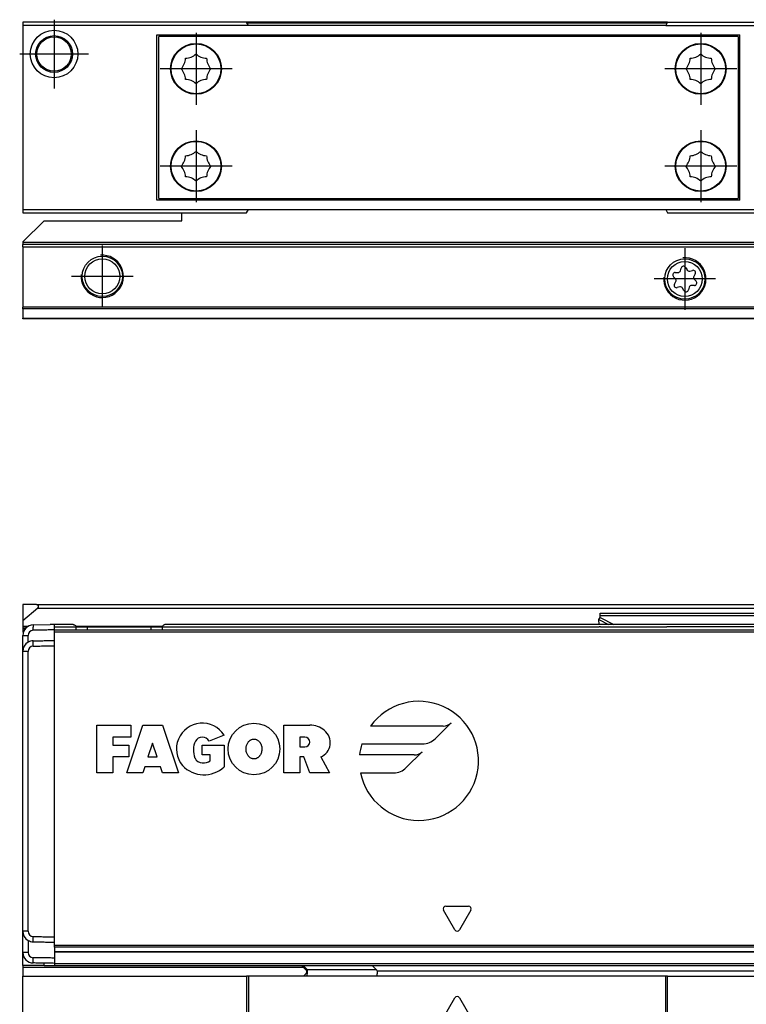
# Model space of a CAD drawing. Header units: millimetres. Extents: x -746 to 556, y -92 to 517.
# Tile 29 of 37: x 229 to 298, y 84 to 177. Entities that reach past the tile are written whole.
import ezdxf

# ---------------------------------------------------------------- set-up
doc = ezdxf.new("R2010")
doc.units = ezdxf.units.MM
doc.linetypes.add('DOT_CENTER', pattern=[14, 12, -1, 0, -1])
doc.layers.add('1', color=7, linetype='Continuous')

# ---------------------------------------------------------------- blocks, each defined once
blk = doc.blocks.new('REGLA_SV2-170-T__11', base_point=(232.75, 158.848))
at = {"color": 7, "linetype": 'Continuous'}
for p, q in [((250.877, 176.848), (232.75, 176.848)), ((290.623, 176.848), (250.877, 176.848)), ((290.623, 176.848), (322.75, 176.848)), ((232.75, 158.848), (238.478, 158.848)), ((238.478, 158.848), (244.75, 158.848)), ((244.75, 158.848), (247.022, 158.848)), ((247.022, 158.848), (250.877, 158.848)), ((290.623, 158.848), (294.478, 158.848)), ((294.478, 158.848), (303.022, 158.848))]:
    blk.add_line(p, q, dxfattribs=at)
at = {"color": 3, "linetype": 'Continuous'}
blk.add_line((290.565, 176.748), (250.935, 176.748), dxfattribs=at)
blk = doc.blocks.new('SOPORTE_SV2-T__12', base_point=(229.75, 148.848))
at = {"color": 7, "linetype": 'Continuous'}
for p, q in [((244.75, 160.202), (297.275, 160.198)), ((244.75, 158.097), (244.75, 158.848)), ((244.75, 158.848), (247.022, 158.848)), ((247.022, 158.848), (250.877, 158.848)), ((290.623, 158.848), (294.478, 158.848)), ((294.478, 158.848), (303.022, 158.848)), ((231.75, 158.097), (229.75, 156.097)), ((231.75, 158.097), (244.75, 158.097)), ((229.75, 156.097), (229.75, 156.048)), ((229.75, 156.048), (229.75, 155.848)), ((229.75, 155.648), (229.75, 155.848)), ((504.75, 155.848), (229.75, 155.848)), ((229.75, 155.648), (229.75, 149.93)), ((291.831, 153.379), (291.904, 153.632)), ((292.328, 153.684), (292.457, 153.462)), ((291.364, 152.625), (291.181, 152.815)), ((291.346, 153.208), (291.61, 153.211)), ((292.713, 153.352), (292.974, 153.415)), ((293.231, 153.074), (293.102, 152.845)), ((293.136, 152.57), (293.319, 152.38)), ((291.269, 152.121), (291.398, 152.35)), ((291.783, 151.844), (291.527, 151.781)), ((292.173, 151.51), (292.039, 151.736)), ((292.669, 151.816), (292.596, 151.563)), ((293.154, 151.986), (292.89, 151.984)), ((229.75, 149.789), (229.75, 149.93)), ((229.75, 149.789), (229.75, 148.906)), ((229.75, 148.848), (229.75, 148.906)), ((504.75, 148.848), (229.75, 148.848))]:
    blk.add_line(p, q, dxfattribs=at)
at = {"color": 3, "linetype": 'Continuous'}
for p, q in [((504.75, 156.048), (229.75, 156.048)), ((229.75, 155.648), (504.75, 155.648)), ((504.75, 149.93), (229.75, 149.93)), ((504.75, 149.789), (229.75, 149.789)), ((229.75, 148.906), (504.75, 148.906))]:
    blk.add_line(p, q, dxfattribs=at)
at = {"color": 7, "linetype": 'Continuous'}
for centre, radius in [((237.25, 152.848), 1.9), ((237.25, 152.848), 1.65), ((292.25, 152.598), 1.9), ((292.25, 152.598), 1.65)]:
    blk.add_circle(centre, radius, dxfattribs=at)
for centre, start, end in [((292.127, 153.567), 30.15195, 163.87162), ((291.349, 152.976), 90.56562, 223.87162), ((291.196, 152.464), 330.56562, 43.87162), ((291.607, 153.444), 270.56562, 343.87162), ((292.658, 153.578), 210.15195, 283.45795), ((293.028, 153.189), 330.56562, 103.45795), ((293.304, 152.731), 150.56562, 223.87162), ((291.472, 152.006), 150.56562, 283.87162), ((291.839, 151.618), 30.56562, 103.87162), ((292.893, 151.751), 90.56562, 163.87062), ((293.151, 152.219), 270.56562, 43.87162), ((292.373, 151.628), 210.56562, 343.87062)]:
    blk.add_arc(centre, 0.233, start, end, dxfattribs=at)
at = {"layer": '1', "color": 2, "linetype": 'DOT_CENTER'}
for p, q in [((237.25, 155.748), (237.25, 149.948)), ((292.25, 155.498), (292.25, 149.698)), ((240.15, 152.848), (234.35, 152.848)), ((295.15, 152.598), (289.35, 152.598))]:
    blk.add_line(p, q, dxfattribs=at)
at = {"layer": '1', "color": 30, "linetype": 'Continuous'}
for centre in [(237.25, 152.848), (292.25, 152.598)]:
    blk.add_arc(centre, 2, 175, 95, dxfattribs=at)
blk = doc.blocks.new('CABEZA_ROSCADA_REGLA_SV2-T__13', base_point=(229.75, 158.848))
at = {"color": 7, "linetype": 'Continuous'}
for p, q in [((229.75, 176.848), (229.75, 176.548)), ((232.75, 176.848), (229.75, 176.848)), ((250.877, 176.848), (232.75, 176.848)), ((251.05, 176.548), (250.877, 176.848)), ((290.623, 176.848), (290.45, 176.548)), ((290.623, 176.848), (322.75, 176.848)), ((322.75, 176.548), (322.75, 176.848)), ((229.75, 176.548), (229.75, 159.148)), ((251.05, 176.548), (229.75, 176.548)), ((290.45, 176.548), (251.05, 176.548)), ((290.45, 176.548), (322.75, 176.548)), ((322.75, 159.148), (322.75, 176.548)), ((242.4, 160.048), (242.4, 175.648)), ((242.4, 175.648), (297.45, 175.648)), ((242.575, 160.198), (242.575, 175.498)), ((297.275, 175.498), (242.575, 175.498)), ((297.275, 175.498), (297.275, 160.198)), ((297.45, 160.048), (297.45, 175.648)), ((306.05, 169.614), (305.3, 169.181)), ((306.8, 169.181), (306.05, 169.614)), ((305.3, 169.181), (305.3, 168.314)), ((306.8, 168.314), (306.8, 169.181)), ((305.3, 168.314), (306.05, 167.881)), ((306.05, 167.881), (306.8, 168.314)), ((297.45, 160.048), (242.4, 160.048)), ((242.575, 160.198), (244.75, 160.202)), ((244.75, 160.202), (297.275, 160.198)), ((229.75, 159.148), (251.05, 159.148)), ((229.75, 159.148), (229.75, 158.848)), ((250.877, 158.848), (251.05, 159.148)), ((251.05, 159.148), (290.45, 159.148)), ((290.45, 159.148), (290.623, 158.848)), ((290.45, 159.148), (322.75, 159.148)), ((322.75, 158.848), (322.75, 159.148)), ((229.75, 158.848), (232.75, 158.848)), ((232.75, 158.848), (238.478, 158.848)), ((238.478, 158.848), (244.75, 158.848)), ((244.75, 158.848), (247.022, 158.848)), ((247.022, 158.848), (250.877, 158.848)), ((290.623, 158.848), (294.478, 158.848)), ((294.478, 158.848), (303.022, 158.848)), ((303.022, 158.848), (322.75, 158.848))]:
    blk.add_line(p, q, dxfattribs=at)
for centre, radius in [((232.697, 173.848), 2.244), ((232.697, 173.848), 1.738), ((232.697, 173.848), 1.625), ((246.1, 172.448), 2.4), ((246.1, 172.448), 2.35), ((293.75, 172.448), 2.4), ((293.75, 172.448), 2.35), ((306.05, 168.748), 1.6), ((306.05, 168.748), 1.425), ((306.05, 168.748), 1.25), ((246.1, 163.248), 2.4), ((246.1, 163.248), 2.35), ((293.75, 163.248), 2.4), ((293.75, 163.248), 2.35), ((306.697, 161.848), 2.201), ((306.697, 161.848), 1.696), ((306.697, 161.848), 1.6)]:
    blk.add_circle(centre, radius, dxfattribs=at)
for centre, start, end in [((243.604, 173.481), 316.43231, 358.56769), ((245.066, 174.943), 271.43231, 313.56769), ((247.134, 174.943), 226.43231, 268.56769), ((248.596, 173.481), 181.43231, 223.56769), ((291.254, 173.481), 316.43231, 358.56769), ((292.716, 174.943), 271.43231, 313.56769), ((294.784, 174.943), 226.43231, 268.56769), ((296.246, 173.481), 181.43231, 223.56769), ((243.604, 171.414), 1.43231, 43.56769), ((248.596, 171.414), 136.43231, 178.56769), ((291.254, 171.414), 1.43231, 43.56769), ((296.246, 171.414), 136.43231, 178.56769), ((245.066, 169.952), 46.43231, 88.56769), ((247.134, 169.952), 91.43231, 133.56769), ((292.716, 169.952), 46.43231, 88.56769), ((294.784, 169.952), 91.43231, 133.56769), ((245.066, 165.743), 271.43231, 313.56769), ((247.134, 165.743), 226.43231, 268.56769), ((292.716, 165.743), 271.43231, 313.56769), ((294.784, 165.743), 226.43231, 268.56769), ((243.604, 164.281), 316.43231, 358.56769), ((248.596, 164.281), 181.43231, 223.56769), ((291.254, 164.281), 316.43231, 358.56769), ((296.246, 164.281), 181.43231, 223.56769), ((243.604, 162.214), 1.43231, 43.56769), ((248.596, 162.214), 136.43231, 178.56769), ((291.254, 162.214), 1.43231, 43.56769), ((296.246, 162.214), 136.43231, 178.56769), ((245.066, 160.752), 46.43231, 88.56769), ((247.134, 160.752), 91.43231, 133.56769), ((292.716, 160.752), 46.43231, 88.56769), ((294.784, 160.752), 91.43231, 133.56769)]:
    blk.add_arc(centre, 1.5, start, end, dxfattribs=at)
at = {"layer": '1', "color": 2, "linetype": 'DOT_CENTER'}
for p, q in [((232.697, 177.092), (232.697, 170.603)), ((246.1, 175.848), (246.1, 169.048)), ((293.75, 175.848), (293.75, 169.048)), ((235.941, 173.848), (229.453, 173.848)), ((249.5, 172.448), (242.7, 172.448)), ((297.15, 172.448), (290.35, 172.448)), ((306.05, 171.348), (306.05, 166.148)), ((308.65, 168.748), (303.45, 168.748)), ((246.1, 166.648), (246.1, 159.848)), ((293.75, 166.648), (293.75, 159.848)), ((306.697, 165.049), (306.697, 158.646)), ((249.5, 163.248), (242.7, 163.248)), ((297.15, 163.248), (290.35, 163.248)), ((309.898, 161.848), (303.496, 161.848))]:
    blk.add_line(p, q, dxfattribs=at)
blk = doc.blocks.new('REGLA_SV2-170-T__14', base_point=(229.75, 148.848))
for name, p in [('CABEZA_ROSCADA_REGLA_SV2-T__13', (229.75, 158.848)), ('REGLA_SV2-170-T__11', (232.75, 158.848)), ('SOPORTE_SV2-T__12', (229.75, 148.848))]:
    blk.add_blockref(name, p)
blk = doc.blocks.new('Bottom3', base_point=(317.25, 162.848))
blk.add_blockref('REGLA_SV2-170-T__14', (229.75, 148.848))
blk = doc.blocks.new('CABEZA_ROSCADA_REGLA_SV2-T__27', base_point=(229.75, 65.652))
at = {"color": 7, "linetype": 'Continuous'}
for p, q in [((256.053, 87.752), (256.543, 87.263)), ((263.154, 87.342), (262.744, 87.752)), ((305.347, 87.752), (304.937, 87.342)), ((311.534, 87.263), (312.023, 87.752)), ((229.75, 86.752), (250.877, 86.752)), ((229.75, 85.947), (229.75, 86.752)), ((251.05, 86.752), (250.877, 86.752)), ((250.877, 86.752), (250.877, 65.952)), ((251.05, 86.752), (251.05, 65.652)), ((256.116, 86.752), (251.05, 86.752)), ((256.531, 86.752), (256.116, 86.752)), ((263.153, 86.752), (256.531, 86.752)), ((290.45, 86.752), (263.153, 86.752)), ((290.623, 86.752), (290.45, 86.752)), ((290.45, 65.652), (290.45, 86.752)), ((290.623, 86.752), (304.938, 86.752)), ((290.623, 65.952), (290.623, 86.752)), ((304.938, 86.752), (311.544, 86.752)), ((311.544, 86.752), (311.951, 86.753)), ((311.951, 86.753), (322.75, 86.752)), ((322.75, 86.752), (322.75, 65.952)), ((229.75, 85.747), (229.75, 85.947)), ((229.75, 65.952), (229.75, 85.747)), ((236.803, 77.752), (238.911, 81.402)), ((238.911, 81.402), (246.589, 81.402)), ((246.589, 81.402), (248.697, 77.752)), ((292.803, 77.752), (294.911, 81.402)), ((294.911, 81.402), (302.589, 81.402)), ((302.589, 81.402), (304.45, 78.18)), ((304.45, 77.325), (304.45, 78.18)), ((238.911, 74.102), (236.803, 77.752)), ((248.697, 77.752), (246.589, 74.102)), ((294.911, 74.102), (292.803, 77.752)), ((304.45, 77.325), (302.589, 74.102)), ((246.589, 74.102), (238.911, 74.102)), ((302.589, 74.102), (294.911, 74.102)), ((250.877, 65.952), (229.75, 65.952)), ((229.75, 65.952), (229.75, 65.652)), ((251.05, 65.652), (229.75, 65.652)), ((251.05, 65.652), (250.877, 65.952)), ((290.45, 65.652), (251.05, 65.652)), ((290.623, 65.952), (290.45, 65.652)), ((290.45, 65.652), (322.75, 65.652)), ((290.623, 65.952), (322.75, 65.952)), ((322.75, 65.652), (322.75, 65.952))]:
    blk.add_line(p, q, dxfattribs=at)
at = {"color": 3, "linetype": 'Continuous'}
for p, q in [((256.211, 87.752), (256.621, 87.342)), ((311.454, 87.342), (311.865, 87.752)), ((263.154, 87.342), (256.621, 87.342)), ((263.199, 87.252), (304.892, 87.252)), ((304.937, 87.342), (311.454, 87.342)), ((269.467, 82.839), (270.533, 84.687)), ((270.967, 84.687), (272.033, 82.839)), ((235.937, 77.752), (238.478, 82.152)), ((238.478, 82.152), (247.022, 82.152)), ((247.022, 82.152), (249.563, 77.752)), ((271.817, 82.464), (269.683, 82.464)), ((291.937, 77.752), (294.478, 82.152)), ((294.478, 82.152), (303.022, 82.152)), ((303.022, 82.152), (305.2, 78.381)), ((305.2, 77.124), (305.2, 78.381)), ((238.478, 73.352), (235.937, 77.752)), ((249.563, 77.752), (247.022, 73.352)), ((294.478, 73.352), (291.937, 77.752)), ((305.2, 77.124), (303.022, 73.352)), ((247.022, 73.352), (238.478, 73.352)), ((303.022, 73.352), (294.478, 73.352))]:
    blk.add_line(p, q, dxfattribs=at)
at = {"color": 7, "linetype": 'Continuous'}
for centre, radius in [((242.75, 77.752), 1.9), ((242.75, 77.752), 1.65), ((298.75, 77.752), 1.9), ((298.75, 77.752), 1.65)]:
    blk.add_circle(centre, radius, dxfattribs=at)
for centre, radius, start, end in [((263.069, 87.244), 0.131, 3.7675, 48.98543), ((305.022, 87.244), 0.13, 131.01243, 176.2306)]:
    blk.add_arc(centre, radius, start, end, dxfattribs=at)
at = {"color": 3, "linetype": 'Continuous'}
for centre, start, end in [((270.75, 84.562), 30, 150), ((269.683, 82.714), 150, 270), ((271.817, 82.714), 270, 30)]:
    blk.add_arc(centre, 0.25, start, end, dxfattribs=at)
at = {"color": 7, "linetype": 'Continuous'}
for points, knots in [([(256.116, 86.752), (256.14, 86.756), (256.207, 86.765), (256.321, 86.818), (256.438, 86.914), (256.523, 87.042), (256.563, 87.148), (256.565, 87.226), (256.549, 87.252), (256.543, 87.263)], [0, 0, 0, 0, 0.0741165, 0.2021672, 0.3703056, 0.5215738, 0.6576733, 0.7087043, 0.7462659, 0.7462659, 0.7462659, 0.7462659]), ([(263.199, 87.252), (263.199, 87.187), (263.198, 87.069), (263.185, 86.917), (263.182, 86.811), (263.159, 86.765), (263.153, 86.752)], [0, 0, 0, 0, 0.1945783, 0.3538246, 0.4620183, 0.5052321, 0.5052321, 0.5052321, 0.5052321]), ([(304.938, 86.752), (304.932, 86.765), (304.909, 86.811), (304.906, 86.917), (304.893, 87.069), (304.892, 87.187), (304.892, 87.252)], [0, 0, 0, 0, 0.0431727, 0.1513554, 0.3105983, 0.5051762, 0.5051762, 0.5051762, 0.5051762]), ([(311.534, 87.263), (311.525, 87.243), (311.5, 87.189), (311.532, 87.097), (311.578, 87.004), (311.652, 86.903), (311.756, 86.817), (311.867, 86.767), (311.93, 86.756), (311.951, 86.753)], [0, 0, 0, 0, 0.0617855, 0.1752028, 0.2702151, 0.3767851, 0.5459811, 0.6710063, 0.736098, 0.736098, 0.736098, 0.736098]), ([(238.478, 82.152), (238.501, 82.112), (238.556, 82.017), (238.635, 81.879), (238.714, 81.742), (238.782, 81.625), (238.847, 81.512), (238.889, 81.439), (238.911, 81.402)], [0, 0, 0, 0, 0.1387235, 0.3314136, 0.4767643, 0.6123724, 0.7391989, 0.8660254, 0.8660254, 0.8660254, 0.8660254]), ([(247.022, 82.152), (246.994, 82.104), (246.939, 82.008), (246.856, 81.864), (246.782, 81.735), (246.714, 81.618), (246.653, 81.512), (246.611, 81.439), (246.589, 81.402)], [0, 0, 0, 0, 0.1685037, 0.3314136, 0.5008844, 0.6123724, 0.7391989, 0.8660254, 0.8660254, 0.8660254, 0.8660254]), ([(294.478, 82.152), (294.506, 82.104), (294.561, 82.008), (294.645, 81.862), (294.72, 81.733), (294.787, 81.616), (294.847, 81.512), (294.889, 81.439), (294.911, 81.402)], [0, 0, 0, 0, 0.1679199, 0.3314136, 0.5077583, 0.6123724, 0.7391989, 0.8660254, 0.8660254, 0.8660254, 0.8660254]), ([(303.022, 82.152), (302.99, 82.096), (302.935, 82.001), (302.85, 81.854), (302.78, 81.733), (302.712, 81.615), (302.653, 81.512), (302.611, 81.439), (302.589, 81.402)], [0, 0, 0, 0, 0.1945586, 0.3314136, 0.5096969, 0.6123724, 0.7391989, 0.8660254, 0.8660254, 0.8660254, 0.8660254]), ([(305.2, 78.381), (305.151, 78.368), (305.055, 78.342), (304.916, 78.305), (304.789, 78.271), (304.671, 78.239), (304.56, 78.209), (304.487, 78.19), (304.45, 78.18)], [0, 0, 0, 0, 0.1519158, 0.2971373, 0.4317703, 0.5490381, 0.6627476, 0.7764571, 0.7764571, 0.7764571, 0.7764571]), ([(235.937, 77.752), (235.994, 77.752), (236.104, 77.752), (236.256, 77.752), (236.404, 77.752), (236.54, 77.752), (236.676, 77.752), (236.761, 77.752), (236.803, 77.752)], [0, 0, 0, 0, 0.1688099, 0.3314136, 0.4564809, 0.6123724, 0.7391989, 0.8660254, 0.8660254, 0.8660254, 0.8660254]), ([(249.563, 77.752), (249.496, 77.752), (249.386, 77.752), (249.234, 77.752), (249.096, 77.752), (248.96, 77.752), (248.824, 77.752), (248.739, 77.752), (248.697, 77.752)], [0, 0, 0, 0, 0.1989204, 0.3314136, 0.4561855, 0.6123724, 0.7391989, 0.8660254, 0.8660254, 0.8660254, 0.8660254]), ([(291.937, 77.752), (292.003, 77.752), (292.114, 77.752), (292.265, 77.752), (292.404, 77.752), (292.54, 77.752), (292.676, 77.752), (292.761, 77.752), (292.803, 77.752)], [0, 0, 0, 0, 0.1976792, 0.3314136, 0.4553941, 0.6123724, 0.7391989, 0.8660254, 0.8660254, 0.8660254, 0.8660254]), ([(305.2, 77.124), (305.16, 77.135), (305.064, 77.161), (304.932, 77.196), (304.796, 77.233), (304.678, 77.264), (304.56, 77.296), (304.487, 77.315), (304.45, 77.325)], [0, 0, 0, 0, 0.1250609, 0.2971373, 0.4095104, 0.5490381, 0.6627476, 0.7764571, 0.7764571, 0.7764571, 0.7764571]), ([(238.478, 73.352), (238.501, 73.393), (238.556, 73.489), (238.643, 73.639), (238.721, 73.775), (238.789, 73.892), (238.847, 73.993), (238.889, 74.066), (238.911, 74.102)], [0, 0, 0, 0, 0.1419187, 0.3314136, 0.518438, 0.6123724, 0.7391989, 0.8660254, 0.8660254, 0.8660254, 0.8660254]), ([(247.022, 73.352), (246.999, 73.393), (246.944, 73.489), (246.864, 73.627), (246.785, 73.763), (246.717, 73.881), (246.653, 73.993), (246.611, 74.066), (246.589, 74.102)], [0, 0, 0, 0, 0.1417123, 0.3314136, 0.4783543, 0.6123724, 0.7391989, 0.8660254, 0.8660254, 0.8660254, 0.8660254]), ([(294.478, 73.352), (294.511, 73.411), (294.566, 73.506), (294.651, 73.653), (294.72, 73.772), (294.788, 73.89), (294.847, 73.993), (294.889, 74.066), (294.911, 74.102)], [0, 0, 0, 0, 0.2015267, 0.3314136, 0.5096719, 0.6123724, 0.7391989, 0.8660254, 0.8660254, 0.8660254, 0.8660254]), ([(303.022, 73.352), (302.994, 73.402), (302.939, 73.498), (302.863, 73.629), (302.789, 73.756), (302.721, 73.874), (302.653, 73.993), (302.611, 74.066), (302.589, 74.102)], [0, 0, 0, 0, 0.1713683, 0.3314136, 0.4554033, 0.6123724, 0.7391989, 0.8660254, 0.8660254, 0.8660254, 0.8660254])]:
    blk.add_open_spline(points, degree=3, knots=knots, dxfattribs=at)
at = {"color": 3, "linetype": 'Continuous'}
for points, knots in [([(256.531, 86.752), (256.545, 86.768), (256.591, 86.816), (256.602, 86.954), (256.625, 87.132), (256.622, 87.27), (256.621, 87.342)], [0, 0, 0, 0, 0.0612673, 0.1973464, 0.391351, 0.6083017, 0.6083017, 0.6083017, 0.6083017]), ([(256.621, 87.342), (256.611, 87.332), (256.592, 87.313), (256.566, 87.287), (256.551, 87.271), (256.544, 87.264), (256.543, 87.263)], [0, 0, 0, 0, 0.044392, 0.080644, 0.1079609, 0.1118633, 0.1118633, 0.1118633, 0.1118633]), ([(311.454, 87.342), (311.453, 87.269), (311.451, 87.132), (311.473, 86.954), (311.484, 86.816), (311.53, 86.768), (311.544, 86.752)], [0, 0, 0, 0, 0.2168263, 0.4106589, 0.5465665, 0.6076479, 0.6076479, 0.6076479, 0.6076479]), ([(311.534, 87.263), (311.531, 87.265), (311.526, 87.27), (311.509, 87.287), (311.485, 87.311), (311.464, 87.333), (311.454, 87.342)], [0, 0, 0, 0, 0.0104252, 0.0208504, 0.0727862, 0.1120602, 0.1120602, 0.1120602, 0.1120602])]:
    blk.add_open_spline(points, degree=3, knots=knots, dxfattribs=at)
at = {"layer": '1', "color": 2, "linetype": 'DOT_CENTER'}
for p, q in [((242.75, 80.652), (242.75, 74.852)), ((298.75, 80.652), (298.75, 74.852)), ((245.65, 77.752), (239.85, 77.752)), ((301.65, 77.752), (295.85, 77.752))]:
    blk.add_line(p, q, dxfattribs=at)
at = {"layer": '1', "color": 30, "linetype": 'Continuous'}
for centre in [(242.75, 77.752), (298.75, 77.752)]:
    blk.add_arc(centre, 2, 175, 95, dxfattribs=at)
blk = doc.blocks.new('SOPORTE_SV2-T__28', base_point=(229.75, 85.747))
at = {"color": 7, "linetype": 'Continuous'}
for p, q in [((231.05, 121.847), (229.75, 121.847)), ((229.75, 121.847), (229.75, 120.296)), ((231.05, 121.847), (503.45, 121.847)), ((231.178, 121.494), (229.75, 120.296)), ((284.25, 120.805), (284.25, 121.022)), ((284.25, 121.022), (300.25, 121.022)), ((229.75, 120.296), (229.75, 119.794)), ((284.141, 120.425), (284.25, 120.631)), ((284.154, 119.952), (284.141, 120.425)), ((284.25, 120.631), (284.25, 120.805)), ((229.75, 119.794), (229.75, 119.747)), ((229.75, 119.747), (230.192, 119.747)), ((229.75, 119.747), (229.75, 119.547)), ((229.75, 119.547), (229.75, 119.247)), ((229.75, 119.247), (229.806, 119.247)), ((234.782, 119.752), (235.807, 119.747)), ((235.807, 119.747), (235.85, 119.752)), ((235.85, 119.752), (237.173, 119.752)), ((237.173, 119.752), (238.327, 119.752)), ((238.327, 119.752), (240.75, 119.752)), ((240.75, 119.752), (241.85, 119.752)), ((241.85, 119.752), (242.918, 119.752)), ((229.75, 90.988), (229.75, 92.247)), ((229.75, 88.988), (229.75, 90.988)), ((229.75, 87.747), (229.75, 88.988)), ((231.75, 87.747), (229.75, 87.747)), ((229.75, 87.747), (229.75, 87.547)), ((229.75, 87.547), (229.75, 86.752)), ((231.75, 87.747), (231.75, 87.97)), ((231.75, 87.747), (232.75, 87.752)), ((232.75, 87.752), (244.75, 87.747)), ((229.75, 85.947), (229.75, 86.752)), ((229.75, 85.747), (229.75, 85.947))]:
    blk.add_line(p, q, dxfattribs=at)
at = {"color": 3, "linetype": 'Continuous'}
for p, q in [((231.178, 121.494), (503.322, 121.494)), ((284.141, 120.425), (285.053, 119.952)), ((284.25, 120.805), (300.25, 120.805)), ((284.25, 120.631), (285.56, 119.952)), ((229.75, 119.794), (230.269, 119.794)), ((229.973, 119.547), (229.75, 119.547)), ((232.75, 119.752), (233.85, 119.752)), ((233.85, 119.752), (234.75, 119.752)), ((234.75, 119.752), (234.782, 119.752)), ((234.774, 119.794), (242.926, 119.794)), ((242.918, 119.752), (243.85, 119.752)), ((243.85, 119.752), (284.159, 119.752)), ((284.275, 119.752), (284.159, 119.752)), ((284.275, 119.752), (290.556, 119.747)), ((256.258, 87.547), (229.75, 87.547))]:
    blk.add_line(p, q, dxfattribs=at)
at = {"color": 7, "linetype": 'Continuous'}
blk.add_arc((231.05, 121.647), 0.2, 310, 90, dxfattribs=at)
blk = doc.blocks.new('REGLA_SV2-170-T__29', base_point=(229.75, 87.747))
at = {"color": 7, "linetype": 'Continuous'}
for p, q in [((230.733, 119.917), (232.333, 119.945)), ((233.75, 119.952), (232.75, 119.952)), ((232.75, 119.752), (232.75, 119.952)), ((232.75, 119.452), (232.75, 119.752)), ((232.75, 119.259), (232.75, 119.452)), ((232.75, 119.452), (501.75, 119.452)), ((232.75, 118.452), (232.75, 119.259)), ((234.486, 119.952), (233.75, 119.952)), ((234.782, 119.752), (235.807, 119.747)), ((235.807, 119.747), (235.85, 119.752)), ((235.85, 119.752), (237.173, 119.752)), ((237.173, 119.752), (238.327, 119.752)), ((238.327, 119.752), (240.75, 119.752)), ((240.75, 119.752), (241.85, 119.752)), ((241.85, 119.752), (242.918, 119.752)), ((491.286, 119.952), (243.214, 119.952)), ((229.75, 117.417), (229.75, 118.917)), ((232.75, 117.952), (232.75, 118.452)), ((229.75, 92.247), (229.75, 117.417)), ((232.75, 90.453), (232.75, 117.952)), ((229.75, 90.988), (229.75, 92.247)), ((229.75, 88.988), (229.75, 90.988)), ((232.75, 89.952), (232.75, 90.453)), ((232.75, 89.651), (232.75, 89.952)), ((232.75, 89.478), (232.75, 89.651)), ((232.75, 89.478), (232.75, 89.062)), ((232.75, 89.062), (232.75, 89.035)), ((232.75, 89.035), (232.75, 88.453)), ((232.75, 89.035), (501.75, 89.035)), ((232.75, 88.453), (232.75, 87.952)), ((232.75, 87.952), (232.75, 87.752)), ((232.75, 87.752), (244.75, 87.747)), ((244.75, 87.747), (489.75, 87.747))]:
    blk.add_line(p, q, dxfattribs=at)
at = {"color": 3, "linetype": 'Continuous'}
for p, q in [((230.733, 119.917), (230.733, 119.717)), ((230.736, 119.417), (230.733, 119.717)), ((232.75, 119.752), (233.85, 119.752)), ((232.75, 119.259), (501.75, 119.259)), ((233.85, 119.752), (234.75, 119.752)), ((234.75, 119.752), (234.782, 119.752)), ((235.85, 119.459), (235.85, 119.752)), ((241.85, 119.459), (241.85, 119.752)), ((242.918, 119.752), (243.85, 119.752)), ((243.85, 119.752), (284.159, 119.752)), ((284.275, 119.752), (284.159, 119.752)), ((284.275, 119.752), (290.556, 119.747)), ((443.944, 119.747), (290.556, 119.747)), ((229.75, 118.917), (230.25, 118.917)), ((230.736, 117.917), (230.733, 118.417)), ((230.25, 117.417), (229.75, 117.417)), ((236.749, 105.95), (236.749, 110.452)), ((236.749, 110.452), (239.939, 110.452)), ((239.563, 105.95), (241.064, 110.452)), ((239.939, 110.452), (239.939, 109.327)), ((241.064, 110.452), (242.94, 110.452)), ((242.94, 110.452), (244.441, 105.95)), ((254.4, 105.95), (254.4, 110.452)), ((254.4, 110.452), (256.839, 110.452)), ((269.44, 110.368), (262.578, 110.368)), ((268.678, 109.174), (270.176, 110.673)), ((238.25, 109.327), (238.25, 108.576)), ((239.939, 109.327), (238.25, 109.327)), ((248.748, 109.514), (247.345, 108.951)), ((256.37, 109.327), (255.901, 109.327)), ((255.901, 109.327), (255.901, 108.389)), ((238.25, 108.576), (239.751, 108.576)), ((239.751, 108.576), (239.751, 107.451)), ((242.002, 108.764), (241.564, 107.451)), ((242.44, 107.451), (242.002, 108.764)), ((246.696, 108.576), (248.759, 108.576)), ((246.696, 107.638), (246.696, 108.576)), ((248.759, 108.576), (248.759, 106.513)), ((255.901, 108.389), (256.37, 108.389)), ((261.747, 108.679), (267.484, 108.679)), ((265.948, 106.444), (267.447, 107.943)), ((238.25, 107.451), (238.25, 105.95)), ((239.751, 107.451), (238.25, 107.451)), ((241.564, 107.451), (242.44, 107.451)), ((247.446, 107.638), (246.696, 107.638)), ((247.446, 107.075), (247.446, 107.638)), ((255.901, 107.451), (255.901, 105.95)), ((256.277, 107.451), (255.901, 107.451)), ((256.839, 105.95), (256.277, 107.451)), ((257.88, 107.451), (258.714, 105.95)), ((266.711, 107.638), (261.542, 107.638)), ((241.252, 106.513), (241.064, 105.95)), ((242.753, 106.513), (241.252, 106.513)), ((242.94, 105.95), (242.753, 106.513)), ((238.25, 105.95), (236.749, 105.95)), ((241.064, 105.95), (239.563, 105.95)), ((244.441, 105.95), (242.94, 105.95)), ((255.901, 105.95), (254.4, 105.95)), ((258.714, 105.95), (256.839, 105.95)), ((261.628, 105.95), (264.754, 105.95)), ((269.683, 93.351), (271.817, 93.351)), ((270.533, 91.127), (269.467, 92.976)), ((272.033, 92.976), (270.967, 91.127)), ((230.25, 90.988), (229.75, 90.988)), ((230.733, 89.988), (230.736, 90.488)), ((501.75, 89.651), (232.75, 89.651)), ((501.75, 89.478), (232.75, 89.478)), ((230.25, 88.988), (229.75, 88.988)), ((230.733, 87.988), (230.736, 88.488)), ((232.75, 89.062), (501.75, 89.062)), ((232.75, 87.952), (501.75, 87.952))]:
    blk.add_line(p, q, dxfattribs=at)
blk.add_circle((251.57, 108.201), 2.439, dxfattribs=at)
at = {"color": 7, "linetype": 'Continuous'}
for centre, radius, start, end in [((230.749, 118.918), 0.999, 90.96919, 180.03081), ((230.749, 118.918), 0.499, 91.56758, 180.0575), ((230.749, 117.418), 0.999, 119.98382, 180.02122), ((230.75, 117.418), 0.999, 90.99102, 120.01402), ((230.749, 117.418), 0.5, 91.56868, 180.056), ((230.75, 90.988), 1, 180, 239.99496), ((230.75, 90.988), 0.5, 180.00411, 268.37121), ((230.75, 90.988), 1, 239.99496, 269), ((230.75, 88.988), 1, 180, 269), ((230.75, 88.988), 0.5, 180.0039, 268.37076)]:
    blk.add_arc(centre, radius, start, end, dxfattribs=at)
at = {"color": 3, "linetype": 'Continuous'}
for centre, radius, start, end in [((267.142, 107.075), 5.628, 191.53696, 144.19701), ((246.692, 108.201), 2.439, 32.57897, 219.59774), ((256.839, 108.252), 2.2, 50.76131, 90), ((257.295, 108.81), 1.48, 293.27667, 50.76131), ((269.44, 111.409), 1.041, 270, 315), ((247.821, 108.107), 1.97, 154.62307, 202.61986), ((246.693, 108.576), 0.752, 29.9189, 150.0811), ((256.37, 108.858), 0.469, 270, 90), ((267.484, 110.368), 1.688, 270, 315), ((267.142, 107.075), 5.628, 163.44115, 174.26083), ((266.711, 108.679), 1.041, 270, 315), ((246.696, 107.638), 0.75, 202.61986, 270), ((246.696, 108.482), 1.595, 270, 298.07249), ((246.853, 108.558), 2.795, 223.12896, 312.98327), ((264.754, 107.638), 1.688, 270, 315), ((269.683, 93.101), 0.25, 90, 210), ((271.817, 93.101), 0.25, 330, 90), ((270.75, 91.252), 0.25, 210, 330)]:
    blk.add_arc(centre, radius, start, end, dxfattribs=at)
at = {"color": 7, "linetype": 'Continuous'}
for points, knots in [([(232.75, 119.452), (232.583, 119.45), (232.25, 119.444), (231.747, 119.435), (231.242, 119.426), (230.904, 119.42), (230.736, 119.417)], [0, 0, 0, 0, 0.500077, 1.000155, 1.508556, 2.014553, 2.014553, 2.014553, 2.014553]), ([(234.486, 119.952), (234.517, 119.95), (234.577, 119.945), (234.666, 119.907), (234.753, 119.851), (234.773, 119.784), (234.782, 119.752)], [0, 0, 0, 0, 0.090928, 0.1806192, 0.2896018, 0.3846964, 0.3846964, 0.3846964, 0.3846964]), ([(243.214, 119.952), (243.183, 119.95), (243.123, 119.945), (243.034, 119.907), (242.947, 119.851), (242.927, 119.784), (242.918, 119.752)], [0, 0, 0, 0, 0.090928, 0.1806192, 0.2896018, 0.3846964, 0.3846964, 0.3846964, 0.3846964]), ([(230.25, 118.283), (230.25, 118.389), (230.25, 118.6), (230.25, 118.812), (230.25, 118.917)], [0, 0, 0, 0, 0.3170095, 0.6340198, 0.6340198, 0.6340198, 0.6340198]), ([(230.733, 118.417), (230.902, 118.42), (231.241, 118.426), (231.747, 118.435), (232.25, 118.444), (232.583, 118.45), (232.75, 118.452)], [0, 0, 0, 0, 0.508802, 1.017605, 1.517682, 2.01776, 2.01776, 2.01776, 2.01776]), ([(230.25, 90.988), (230.25, 93.19), (230.25, 97.595), (230.25, 104.202), (230.25, 110.81), (230.25, 115.215), (230.25, 117.417)], [0, 0, 0, 0, 6.607471, 13.21494, 19.822409, 26.42988, 26.42988, 26.42988, 26.42988]), ([(230.736, 117.917), (230.904, 117.92), (231.242, 117.926), (231.747, 117.935), (232.25, 117.944), (232.583, 117.95), (232.75, 117.952)], [0, 0, 0, 0, 0.505996, 1.014398, 1.514475, 2.014553, 2.014553, 2.014553, 2.014553]), ([(230.736, 90.488), (230.904, 90.485), (231.242, 90.479), (231.747, 90.47), (232.25, 90.461), (232.583, 90.455), (232.75, 90.453)], [0, 0, 0, 0, 0.505996, 1.014398, 1.514475, 2.014553, 2.014553, 2.014553, 2.014553]), ([(230.25, 90.122), (230.25, 90.099), (230.25, 90.055), (230.25, 89.843), (230.25, 89.488), (230.25, 89.154), (230.25, 88.988)], [0, 0, 0, 0, 0.067009, 0.134019, 0.634019, 1.13402, 1.13402, 1.13402, 1.13402]), ([(230.733, 89.988), (230.902, 89.985), (231.241, 89.979), (231.747, 89.97), (232.25, 89.961), (232.583, 89.955), (232.75, 89.952)], [0, 0, 0, 0, 0.508802, 1.017605, 1.517682, 2.01776, 2.01776, 2.01776, 2.01776]), ([(232.75, 88.453), (232.582, 88.455), (232.249, 88.461), (231.746, 88.47), (231.242, 88.479), (230.904, 88.485), (230.736, 88.488)], [0, 0, 0, 0, 0.502696, 1.000155, 1.508557, 2.014556, 2.014556, 2.014556, 2.014556]), ([(232.75, 87.952), (232.583, 87.955), (232.25, 87.961), (231.747, 87.97), (231.241, 87.979), (230.902, 87.985), (230.733, 87.988)], [0, 0, 0, 0, 0.500077, 1.000155, 1.508957, 2.01776, 2.01776, 2.01776, 2.01776])]:
    blk.add_open_spline(points, degree=3, knots=knots, dxfattribs=at)
for points in [[(232.75, 119.952), (232.68, 119.951), (232.541, 119.949), (232.402, 119.946), (232.333, 119.945)], [(234.782, 119.459), (234.782, 119.508), (234.782, 119.606), (234.782, 119.704), (234.782, 119.752)], [(242.918, 119.752), (242.918, 119.704), (242.918, 119.606), (242.918, 119.508), (242.918, 119.459)]]:
    blk.add_open_spline(points, degree=3, dxfattribs=at)
at = {"color": 3, "linetype": 'Continuous'}
blk.add_open_spline([(251.57, 109.139), (251.559, 109.139), (251.534, 109.138), (251.468, 109.132), (251.381, 109.112), (251.288, 109.073), (251.198, 109.019), (251.113, 108.949), (251.04, 108.868), (250.974, 108.776), (250.917, 108.671), (250.872, 108.551), (250.846, 108.451), (250.831, 108.37), (250.822, 108.293), (250.818, 108.201), (250.823, 108.086), (250.844, 107.947), (250.886, 107.803), (250.946, 107.675), (251.003, 107.584), (251.059, 107.512), (251.125, 107.443), (251.219, 107.367), (251.329, 107.308), (251.45, 107.272), (251.56, 107.259), (251.68, 107.269), (251.774, 107.296), (251.856, 107.333), (251.927, 107.373), (252.008, 107.435), (252.076, 107.505), (252.137, 107.583), (252.194, 107.673), (252.253, 107.801), (252.3, 107.959), (252.323, 108.135), (252.32, 108.314), (252.292, 108.474), (252.249, 108.606), (252.206, 108.703), (252.165, 108.775), (252.123, 108.837), (252.071, 108.903), (251.994, 108.98), (251.906, 109.043), (251.812, 109.091), (251.718, 109.124), (251.639, 109.137), (251.588, 109.139), (251.576, 109.139), (251.57, 109.139)], degree=3, knots=[0, 0, 0, 0, 0.034231, 0.07521, 0.197599, 0.299731, 0.376674, 0.513787, 0.626341, 0.704093, 0.85248, 0.982072, 1.087625, 1.161967, 1.228529, 1.321956, 1.437764, 1.572532, 1.744058, 1.8854, 1.994458, 2.066457, 2.157589, 2.281277, 2.429038, 2.526545, 2.658069, 2.759139, 2.887207, 2.947955, 3.029772, 3.131029, 3.251672, 3.321253, 3.429119, 3.570181, 3.742071, 3.922044, 4.100921, 4.277907, 4.407159, 4.514506, 4.597757, 4.653581, 4.738093, 4.849382, 4.980725, 5.061713, 5.162854, 5.281154, 5.298781, 5.316372, 5.316372, 5.316372, 5.316372], dxfattribs=at)
blk = doc.blocks.new('REGLA_SV2-170-T__30', base_point=(229.75, 65.652))
for name, p in [('SOPORTE_SV2-T__28', (229.75, 85.747)), ('REGLA_SV2-170-T__29', (229.75, 87.747)), ('CABEZA_ROSCADA_REGLA_SV2-T__27', (229.75, 65.652))]:
    blk.add_blockref(name, p)
blk = doc.blocks.new('Front5', base_point=(317.25, 93.75))
blk.add_blockref('REGLA_SV2-170-T__30', (229.75, 65.652))

msp = doc.modelspace()

# ---------------------------------------------------------------- block references
for name, p in [('Bottom3', (317.25, 162.848)), ('Front5', (317.25, 93.75))]:
    msp.add_blockref(name, p)

doc.saveas('drawing.dxf')
